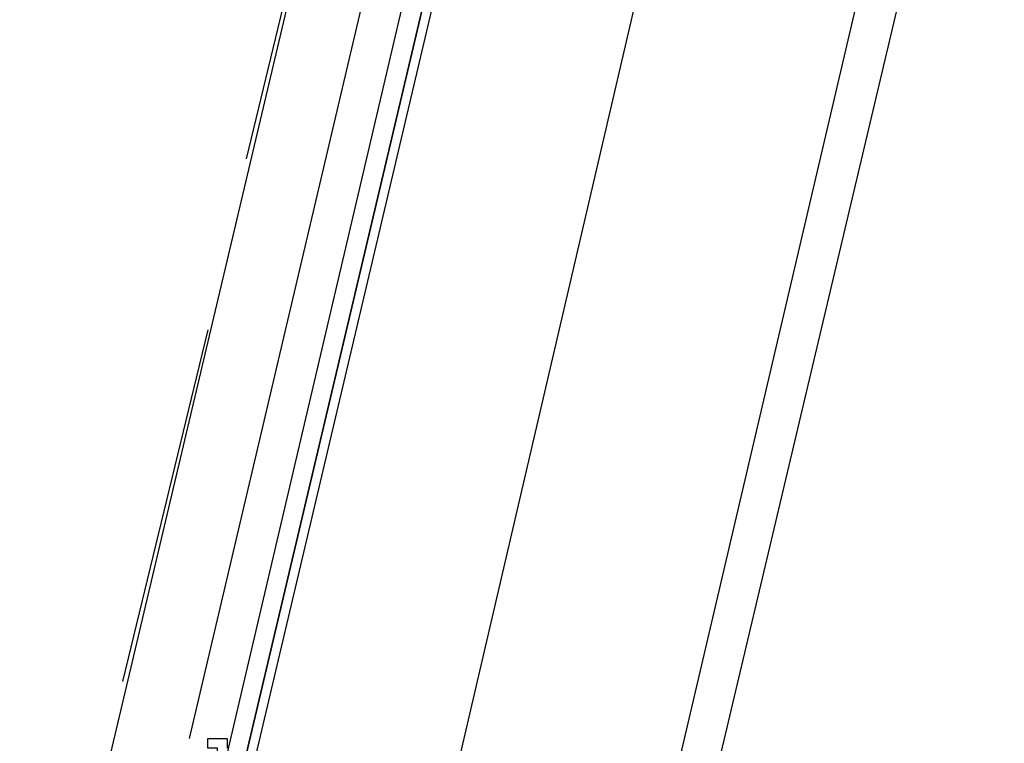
# Model space of a CAD drawing. Header units: feet. Extents: x -79 to 198, y -22 to 181.
# Tile 182 of 256: x 123.35 to 124.73, y 112.44 to 113.45. Entities that reach past the tile are written whole.
import ezdxf

# ---------------------------------------------------------------- set-up
doc = ezdxf.new("R2010")
doc.units = ezdxf.units.FT
doc.layers.add('A-LINEA', color=7, linetype='CONTINUOUS')

msp = doc.modelspace()

# ---------------------------------------------------------------- linework, layer by layer
at = {"layer": 'A-LINEA'}
for p, q in [((128.0267, 128.0444), (124.1867, 111.8044)), ((123.4533, 112.3244), (125.16, 119.5378)), ((124.2133, 112.1511), (125.9067, 119.3644)), ((123.9733, 114.0844), (123.5867, 112.4444)), ((123.7867, 113.7511), (123.6667, 113.2578)), ((123.6133, 113.0178), (123.4933, 112.5244))]:
    msp.add_line(p, q, dxfattribs=at)
for points in [[(103.1067, 159.3911), (103.0667, 159.2178), (102.5733, 157.1111), (102.8667, 156.9378), (100.9867, 148.9911), (103.5867, 148.3778), (103.4267, 147.7244), (111.4267, 145.8444), (113.8133, 145.2711), (117.8667, 144.3111), (114.9067, 131.8311), (119.4533, 130.7511), (119.2933, 130.0978), (122, 129.4578), (128.0267, 128.0444), (124.1867, 111.8044), (124.44, 111.7378), (125.7867, 111.4178), (129.48, 110.5511), (135.96, 109.0178), (135.88, 108.6844), (141.96, 107.2578)], [(103.1067, 159.3911), (103.0667, 159.2178), (102.5733, 157.1111), (102.8667, 156.9378), (100.9867, 148.9911), (103.5867, 148.3778), (103.4267, 147.7244), (111.4267, 145.8444), (113.8133, 145.2711), (117.8667, 144.3111), (114.9067, 131.8311), (119.4533, 130.7511), (119.2933, 130.0978), (122, 129.4578), (128.0267, 128.0444), (124.1867, 111.8044), (124.44, 111.7378), (125.7867, 111.4178), (129.48, 110.5511), (135.96, 109.0178), (135.88, 108.6844), (141.96, 107.2578)], [(123.92, 112.2178), (124.3333, 113.9911), (124.72, 115.6178)], [(124.0667, 114.0578), (123.6667, 112.3644), (123.6533, 112.3644), (124.0533, 114.0578), (123.6533, 112.3644), (123.64, 112.3644), (123.6267, 112.3644), (124.0267, 114.0711)], [(123.6667, 112.3511), (123.6267, 112.3644), (123.6133, 112.3911), (123.6267, 112.4044), (123.6133, 112.4044), (123.6267, 112.4044), (123.6267, 112.4178), (123.6267, 112.4311), (123.6133, 112.4311), (123.6133, 112.4444), (123.64, 112.4444), (123.64, 112.4311)]]:
    msp.add_lwpolyline(points, dxfattribs=at)

doc.saveas('drawing.dxf')
